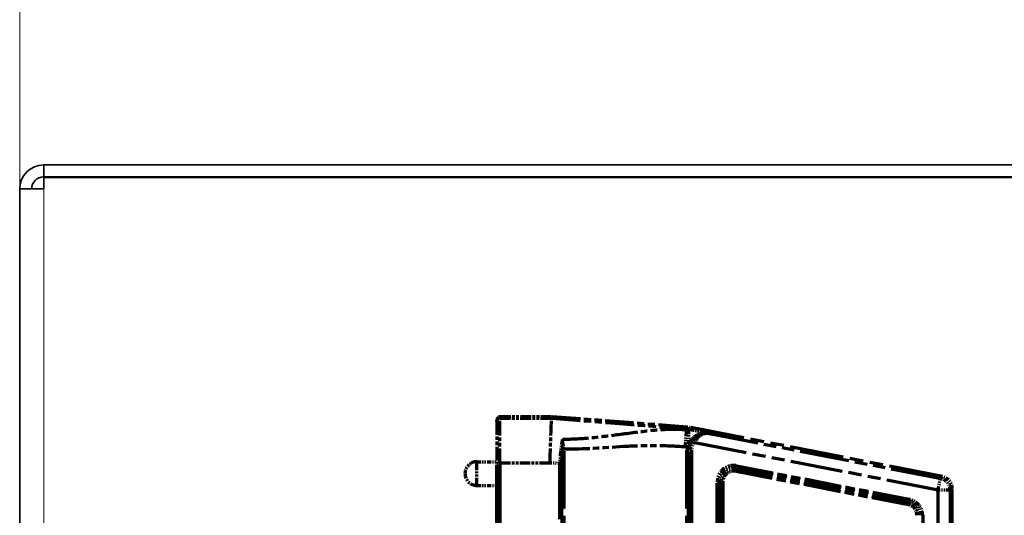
# Model space of a CAD drawing. Header units: millimetres. Extents: x 0 to 7128, y 0 to 5040.
# Tile 117 of 215: x 1422 to 1504, y 4377 to 4419. Entities that reach past the tile are written whole.
import ezdxf

# ---------------------------------------------------------------- set-up
doc = ezdxf.new("R2010")
doc.units = ezdxf.units.MM
doc.header["$LTSCALE"] = 12
doc.linetypes.add('DOUBLE_DASH_CHAIN', pattern=[1.2403, 0.6614, -0.0827, 0.1654, -0.0827, 0.1654, -0.0827])
doc.layers.add('Quote(ISO)', color=7, linetype='Continuous', lineweight=25, true_color=0x80ff00)
doc.layers.add('Spigoli tangenti visibili(ISO)', color=7, linetype='Continuous', lineweight=15, true_color=0x00803f)
doc.layers.add('Spigoli visibili(ISO)', color=7, linetype='Continuous', lineweight=35)
doc.layers.add('Tratto-punto-punto(ISO)', color=7, linetype='DOUBLE_DASH_CHAIN', lineweight=70)
doc.styles.add('Corrente-BSI', font='arial.ttf')
doc.dimstyles.new('DEFAULT-ISO', dxfattribs={"dimscale": 12, "dimtxt": 3.5, "dimasz": 2.5, "dimexe": 1, "dimexo": 1, "dimgap": 0.762, "dimtad": 1, "dimtoh": 1, "dimrnd": 1e-08, "dimtxsty": 'Corrente-BSI', "dimcen": 0.09, "dimdle": 10, "dimclrd": 7, "dimclre": 7, "dimclrt": 7, "dimazin": 2, "dimtfac": 0.571429, "dimtmove": 0, "dimatfit": 3, "dimfxl": 1, "dimtolj": 1, "dimlwd": 5, "dimlwe": 5, "dimarcsym": 0})

# ---------------------------------------------------------------- blocks, each defined once
blk = doc.blocks.new('*D41')
at = {"layer": 'Defpoints', "color": 0, "linetype": 'Continuous', "transparency": 16777216}
for p in [(2528.216, 4576.753), (1422.047, 4196.283), (2528.216, 3952.753)]:
    blk.add_point(p, dxfattribs=at)
at = {"layer": 'Quote(ISO)', "color": 7, "linetype": 'Continuous', "lineweight": 5, "transparency": 16777216}
for p, q in [((1422.047, 4208.283), (1422.047, 4588.753)), ((2528.216, 3964.753), (2528.216, 4588.753)), ((1452.047, 4576.753), (2498.216, 4576.753))]:
    blk.add_line(p, q, dxfattribs=at)
at = {"layer": 'Quote(ISO)', "color": 7, "linetype": 'Continuous', "transparency": 16777216}
for points in [[(1452.047, 4581.753), (1452.047, 4571.753), (1422.047, 4576.753)], [(2498.216, 4581.753), (2498.216, 4571.753), (2528.216, 4576.753)]]:
    blk.add_solid(points, dxfattribs=at)
at = {"layer": 'Quote(ISO)', "color": 7, "linetype": 'Continuous', "lineweight": 9, "transparency": 16777216, "insert": (1975.131, 4648.515), "char_height": 42, "attachment_point": 5, "style": 'Corrente-BSI'}
blk.add_mtext('\\A1; \\fArial|b0|i0;2500mm\\P\\fArial|b0|i0;Room to be left for Sprayheads extraction', dxfattribs=at)

msp = doc.modelspace()

# ---------------------------------------------------------------- linework, layer by layer
at = {"layer": 'Spigoli tangenti visibili(ISO)'}
msp.add_line((1424.047, 4404.533), (1424.047, 4224.033), dxfattribs=at)
at = {"layer": 'Spigoli visibili(ISO)'}
for p, q in [((1520.047, 4406.533), (1424.047, 4406.533)), ((1424.047, 4405.533), (1424.047, 4406.533)), ((1424.047, 4405.533), (1520.047, 4405.533)), ((1424.047, 4405.483), (1520.047, 4405.483)), ((1424.047, 4404.533), (1424.047, 4405.483)), ((1424.047, 4404.533), (1422.047, 4404.533)), ((1422.047, 4254.017), (1422.047, 4404.533))]:
    msp.add_line(p, q, dxfattribs=at)
for radius in [2, 1]:
    msp.add_arc((1424.047, 4404.533), radius, 90, 180, dxfattribs=at)
at = {"layer": 'Tratto-punto-punto(ISO)', "ltscale": 0.186954}
for p, q in [((1462.097, 4385.533), (1462.097, 4385.409)), ((1466.422, 4385.533), (1466.417, 4385.409))]:
    msp.add_line(p, q, dxfattribs=at)
at = {"layer": 'Tratto-punto-punto(ISO)', "ltscale": 0.114305}
msp.add_line((1466.422, 4385.533), (1462.097, 4385.533), dxfattribs=at)
at = {"layer": 'Tratto-punto-punto(ISO)', "ltscale": 0.299174}
msp.add_line((1477.703, 4384.669), (1466.422, 4385.533), dxfattribs=at)
at = {"layer": 'Tratto-punto-punto(ISO)', "ltscale": 0.186838}
msp.add_line((1461.847, 4385.159), (1461.847, 4385.283), dxfattribs=at)
at = {"layer": 'Tratto-punto-punto(ISO)', "ltscale": 0.143506}
msp.add_line((1461.847, 4385.159), (1461.847, 4381.665), dxfattribs=at)
at = {"layer": 'Tratto-punto-punto(ISO)', "ltscale": 0.153778}
msp.add_line((1462.097, 4381.665), (1462.097, 4385.409), dxfattribs=at)
at = {"layer": 'Tratto-punto-punto(ISO)', "ltscale": 0.11418}
msp.add_line((1462.097, 4385.409), (1466.417, 4385.409), dxfattribs=at)
at = {"layer": 'Tratto-punto-punto(ISO)', "ltscale": 0.232314}
msp.add_line((1477.703, 4384.669), (1477.691, 4384.516), dxfattribs=at)
at = {"layer": 'Tratto-punto-punto(ISO)', "ltscale": 0.050136}
msp.add_line((1477.575, 4382.998), (1477.684, 4384.424), dxfattribs=at)
at = {"layer": 'Tratto-punto-punto(ISO)', "ltscale": 0.015096}
msp.add_line((1477.684, 4384.424), (1477.691, 4384.516), dxfattribs=at)
at = {"layer": 'Tratto-punto-punto(ISO)', "ltscale": 0.008984}
msp.add_line((1477.847, 4384.481), (1477.847, 4384.407), dxfattribs=at)
at = {"layer": 'Tratto-punto-punto(ISO)', "ltscale": 0.001942}
msp.add_line((1477.847, 4384.407), (1477.847, 4384.381), dxfattribs=at)
at = {"layer": 'Tratto-punto-punto(ISO)', "ltscale": 0.239569}
msp.add_line((1477.989, 4384.63), (1477.959, 4384.475), dxfattribs=at)
at = {"layer": 'Tratto-punto-punto(ISO)', "ltscale": 0.567109}
msp.add_line((1499.038, 4380.539), (1477.989, 4384.63), dxfattribs=at)
at = {"layer": 'Tratto-punto-punto(ISO)', "ltscale": 0.003437}
msp.add_line((1479.55, 4384.142), (1479.474, 4384.148), dxfattribs=at)
at = {"layer": 'Tratto-punto-punto(ISO)', "ltscale": 0.004297}
msp.add_line((1479.502, 4384.141), (1479.58, 4384.138), dxfattribs=at)
at = {"layer": 'Tratto-punto-punto(ISO)', "ltscale": 0.009794}
msp.add_line((1479.55, 4384.142), (1479.603, 4384.139), dxfattribs=at)
at = {"layer": 'Tratto-punto-punto(ISO)', "ltscale": 0.009755}
msp.add_line((1479.633, 4384.135), (1479.58, 4384.138), dxfattribs=at)
at = {"layer": 'Tratto-punto-punto(ISO)', "ltscale": 0.51939}
msp.add_line((1479.58, 4384.138), (1498.859, 4380.391), dxfattribs=at)
at = {"layer": 'Tratto-punto-punto(ISO)'}
for p, q in [((1467.251, 4383.283), (1467.251, 4383.283)), ((1467.32, 4383.283), (1467.319, 4383.283)), ((1477.992, 4383.283), (1477.988, 4383.283)), ((1467.153, 4382.519), (1467.153, 4382.519)), ((1477.847, 4382.83), (1477.847, 4382.83)), ((1496.847, 4378.196), (1496.847, 4378.195))]:
    msp.add_line(p, q, dxfattribs=at)
at = {"layer": 'Tratto-punto-punto(ISO)', "ltscale": 0.548081}
msp.add_line((1498.668, 4379.41), (1478.325, 4383.364), dxfattribs=at)
at = {"layer": 'Tratto-punto-punto(ISO)', "ltscale": 0.004748}
for p, q in [((1467.311, 4382.665), (1467.452, 4382.665)), ((1467.255, 4381.637), (1467.114, 4381.637)), ((1481.828, 4381.301), (1481.855, 4381.439)), ((1481.792, 4381.112), (1481.765, 4380.974)), ((1480.383, 4380.11), (1480.242, 4380.11)), ((1480.716, 4380.109), (1480.575, 4380.109)), ((1496.217, 4378.308), (1496.19, 4378.17)), ((1496.281, 4378.635), (1496.254, 4378.496)), ((1497.377, 4377.305), (1497.236, 4377.305))]:
    msp.add_line(p, q, dxfattribs=at)
at = {"layer": 'Tratto-punto-punto(ISO)', "ltscale": 0.605187}
for p, q in [((1467.311, 4359.783), (1467.311, 4382.665)), ((1467.452, 4382.665), (1467.452, 4359.783))]:
    msp.add_line(p, q, dxfattribs=at)
at = {"layer": 'Tratto-punto-punto(ISO)', "ltscale": 0.004098}
msp.add_line((1467.317, 4382.811), (1467.447, 4382.82), dxfattribs=at)
at = {"layer": 'Tratto-punto-punto(ISO)', "ltscale": 0.618199}
msp.add_line((1477.697, 4359.465), (1477.697, 4382.839), dxfattribs=at)
at = {"layer": 'Tratto-punto-punto(ISO)', "ltscale": 0.006063}
msp.add_line((1477.866, 4382.943), (1477.719, 4382.974), dxfattribs=at)
at = {"layer": 'Tratto-punto-punto(ISO)', "ltscale": 1.439888}
msp.add_line((1477.847, 4328.314), (1477.847, 4382.752), dxfattribs=at)
at = {"layer": 'Tratto-punto-punto(ISO)', "ltscale": 1.439373}
msp.add_line((1478.097, 4382.742), (1478.097, 4328.324), dxfattribs=at)
at = {"layer": 'Tratto-punto-punto(ISO)', "ltscale": 0.082378}
msp.add_line((1460.189, 4379.79), (1460.189, 4381.775), dxfattribs=at)
at = {"layer": 'Tratto-punto-punto(ISO)', "ltscale": 0.043744}
for p, q in [((1460.189, 4381.775), (1461.847, 4381.775)), ((1460.189, 4379.79), (1461.847, 4379.79))]:
    msp.add_line(p, q, dxfattribs=at)
at = {"layer": 'Tratto-punto-punto(ISO)', "ltscale": 0.010288}
msp.add_line((1461.847, 4381.665), (1462.097, 4381.665), dxfattribs=at)
at = {"layer": 'Tratto-punto-punto(ISO)', "ltscale": 1.382395}
for p, q in [((1461.847, 4329.401), (1461.847, 4381.665)), ((1462.097, 4381.665), (1462.097, 4329.401))]:
    msp.add_line(p, q, dxfattribs=at)
at = {"layer": 'Tratto-punto-punto(ISO)', "ltscale": 0.110716}
msp.add_line((1466.286, 4381.665), (1462.097, 4381.665), dxfattribs=at)
at = {"layer": 'Tratto-punto-punto(ISO)', "ltscale": 0.577992}
for p, q in [((1467.114, 4359.783), (1467.114, 4381.637)), ((1467.255, 4381.637), (1467.255, 4359.783))]:
    msp.add_line(p, q, dxfattribs=at)
at = {"layer": 'Tratto-punto-punto(ISO)', "ltscale": 0.38865}
msp.add_line((1481.855, 4381.439), (1496.281, 4378.635), dxfattribs=at)
at = {"layer": 'Tratto-punto-punto(ISO)', "ltscale": 0.388612}
for p, q in [((1496.19, 4378.17), (1481.765, 4380.974)), ((1481.792, 4381.112), (1496.217, 4378.308))]:
    msp.add_line(p, q, dxfattribs=at)
at = {"layer": 'Tratto-punto-punto(ISO)', "ltscale": 0.014752}
for p, q in [((1481.792, 4381.112), (1481.828, 4381.3)), ((1480.575, 4380.109), (1480.383, 4380.109)), ((1496.217, 4378.308), (1496.253, 4378.497))]:
    msp.add_line(p, q, dxfattribs=at)
at = {"layer": 'Tratto-punto-punto(ISO)', "ltscale": 0.388631}
msp.add_line((1496.254, 4378.496), (1481.828, 4381.301), dxfattribs=at)
at = {"layer": 'Tratto-punto-punto(ISO)', "ltscale": 1.300107}
msp.add_line((1480.242, 4330.956), (1480.242, 4380.11), dxfattribs=at)
at = {"layer": 'Tratto-punto-punto(ISO)', "ltscale": 1.300085}
msp.add_line((1480.383, 4380.109), (1480.383, 4330.957), dxfattribs=at)
at = {"layer": 'Tratto-punto-punto(ISO)', "ltscale": 1.300062}
for p, q in [((1480.575, 4330.957), (1480.575, 4380.109)), ((1480.716, 4380.109), (1480.716, 4330.957))]:
    msp.add_line(p, q, dxfattribs=at)
at = {"layer": 'Tratto-punto-punto(ISO)', "ltscale": 0.040989}
for p, q in [((1498.668, 4379.41), (1498.859, 4380.391)), ((1499.668, 4379.41), (1498.668, 4379.41))]:
    msp.add_line(p, q, dxfattribs=at)
at = {"layer": 'Tratto-punto-punto(ISO)', "ltscale": 0.271564}
for p, q in [((1498.859, 4380.391), (1499.038, 4380.539)), ((1499.847, 4379.557), (1499.668, 4379.41))]:
    msp.add_line(p, q, dxfattribs=at)
at = {"layer": 'Tratto-punto-punto(ISO)', "ltscale": 1.263072}
for p, q in [((1498.668, 4331.656), (1498.668, 4379.41)), ((1499.668, 4379.41), (1499.668, 4331.656))]:
    msp.add_line(p, q, dxfattribs=at)
at = {"layer": 'Tratto-punto-punto(ISO)', "ltscale": 1.270887}
msp.add_line((1499.847, 4331.508), (1499.847, 4379.557), dxfattribs=at)
at = {"layer": 'Tratto-punto-punto(ISO)', "ltscale": 1.151753}
msp.add_line((1497.377, 4377.305), (1497.377, 4333.76), dxfattribs=at)
at = {"layer": 'Tratto-punto-punto(ISO)', "ltscale": 0.007541}
msp.add_arc((1477.512, 4382.176), 2.5, 79, 85.62047, dxfattribs=at)
at = {"layer": 'Tratto-punto-punto(ISO)', "ltscale": 0.004237}
msp.add_arc((1477.512, 4382.176), 2.255, 81.45388, 85.62047, dxfattribs=at)
at = {"layer": 'Tratto-punto-punto(ISO)', "ltscale": 0.004049}
msp.add_arc((1477.512, 4382.176), 2.347, 81.79061, 85.62047, dxfattribs=at)
at = {"layer": 'Tratto-punto-punto(ISO)', "ltscale": 0.038809}
msp.add_arc((1479.347, 4382.638), 1.515, 87.12205, 142.7578, dxfattribs=at)
at = {"layer": 'Tratto-punto-punto(ISO)', "ltscale": 0.021436}
msp.add_arc((1479.347, 4382.638), 1.504, 144.64337, 175.6537, dxfattribs=at)
at = {"layer": 'Tratto-punto-punto(ISO)', "ltscale": 0.017572}
msp.add_arc((1479.347, 4382.64), 1.25, 144.69347, 175.31592, dxfattribs=at)
at = {"layer": 'Tratto-punto-punto(ISO)', "ltscale": 0.00377}
msp.add_arc((1477.512, 4382.176), 0.824, 75.44546, 85.62047, dxfattribs=at)
at = {"layer": 'Tratto-punto-punto(ISO)', "ltscale": 0.003497}
msp.add_arc((1479.347, 4382.638), 1.662, 168.35481, 173.04218, dxfattribs=at)
at = {"layer": 'Tratto-punto-punto(ISO)', "ltscale": 0.002937}
msp.add_arc((1479.347, 4382.638), 1.512, 168.35481, 172.70488, dxfattribs=at)
at = {"layer": 'Tratto-punto-punto(ISO)', "ltscale": 0.082378}
msp.add_arc((1460.189, 4380.783), 0.993, 90, 270, dxfattribs=at)
at = {"layer": 'Tratto-punto-punto(ISO)', "ltscale": 0.063051}
msp.add_arc((1481.596, 4380.11), 1.354, 79, 180, dxfattribs=at)
at = {"layer": 'Tratto-punto-punto(ISO)', "ltscale": 0.056501}
msp.add_arc((1481.596, 4380.11), 1.213, 78.9798, 180.0202, dxfattribs=at)
at = {"layer": 'Tratto-punto-punto(ISO)', "ltscale": 0.047557}
msp.add_arc((1481.597, 4380.109), 1.022, 79, 180, dxfattribs=at)
at = {"layer": 'Tratto-punto-punto(ISO)', "ltscale": 0.040984}
msp.add_arc((1481.597, 4380.109), 0.881, 79, 180, dxfattribs=at)
at = {"layer": 'Tratto-punto-punto(ISO)', "ltscale": 0.032035}
msp.add_arc((1496.022, 4377.305), 0.881, 0, 79, dxfattribs=at)
at = {"layer": 'Tratto-punto-punto(ISO)', "ltscale": 0.037176}
msp.add_arc((1496.022, 4377.305), 1.022, 0, 79, dxfattribs=at)
at = {"layer": 'Tratto-punto-punto(ISO)', "ltscale": 0.04417}
msp.add_arc((1496.023, 4377.305), 1.213, 359.98627, 79.01373, dxfattribs=at)
at = {"layer": 'Tratto-punto-punto(ISO)', "ltscale": 0.049295}
msp.add_arc((1496.023, 4377.305), 1.354, 360, 79, dxfattribs=at)
at = {"layer": 'Tratto-punto-punto(ISO)', "ltscale": 0.010288}
for centre, major_axis, start_param, end_param in [((1462.097, 4385.283), (0, -0.25), 3.141593, 4.712389), ((1462.097, 4385.159), (-0.25, 0), 4.712389, 6.283185)]:
    msp.add_ellipse(centre, major_axis=major_axis, ratio=0.999848, start_param=start_param, end_param=end_param, dxfattribs=at)
at = {"layer": 'Tratto-punto-punto(ISO)', "ltscale": 3.85725e-05}
msp.add_ellipse((1479.409, 4384.152), major_axis=(-0.0194, 0.0008), ratio=0.007747, start_param=3.339665, end_param=3.892269, dxfattribs=at)
at = {"layer": 'Tratto-punto-punto(ISO)', "ltscale": 0.001403}
msp.add_ellipse((1479.413, 4383.901), major_axis=(0.012, 0.25), ratio=0.585734, start_param=6.038334, end_param=6.265345, dxfattribs=at)
at = {"layer": 'Tratto-punto-punto(ISO)', "ltscale": 0.001236}
msp.add_ellipse((1479.347, 4382.656), major_axis=(1.501, -0.102), ratio=0.995042, start_param=1.553674, end_param=1.58289, dxfattribs=at)
at = {"layer": 'Tratto-punto-punto(ISO)', "ltscale": 0.001881}
msp.add_ellipse((1479.482, 4384.226), major_axis=(-0.008, -0.0779), ratio=0.136449, start_param=0.004588, end_param=0.702826, dxfattribs=at)
at = {"layer": 'Tratto-punto-punto(ISO)', "ltscale": 0.001179}
msp.add_ellipse((1479.452, 4383.896), major_axis=(0.023, 0.251), ratio=0.577011, start_param=6.095466, end_param=6.286891, dxfattribs=at)
at = {"layer": 'Tratto-punto-punto(ISO)', "ltscale": 0.000715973}
msp.add_ellipse((1479.533, 4383.893), major_axis=(0.017, 0.249), ratio=0.989895, start_param=6.159796, end_param=6.283185, dxfattribs=at)
at = {"layer": 'Tratto-punto-punto(ISO)', "ltscale": 0.000558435}
msp.add_ellipse((1479.612, 4384.256), major_axis=(-0.009, -0.117), ratio=0.102366, start_param=0.00082, end_param=0.18936, dxfattribs=at)
at = {"layer": 'Tratto-punto-punto(ISO)', "ltscale": 0.000713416}
msp.add_ellipse((1479.608, 4384.107), major_axis=(-0.0859, 0.0089), ratio=0.358019, start_param=4.456182, end_param=4.807675, dxfattribs=at)
at = {"layer": 'Tratto-punto-punto(ISO)', "ltscale": 0.010172}
msp.add_ellipse((1478.324, 4383.364), major_axis=(-0.204, 0.145), ratio=0.000016, start_param=0.017456, end_param=1.570796, dxfattribs=at)
at = {"layer": 'Tratto-punto-punto(ISO)', "ltscale": 0.027546}
msp.add_ellipse((1469.671, 4381.155), major_axis=(0.313, -4.895), ratio=0.489289, start_param=4.367686, end_param=4.582547, dxfattribs=at)
at = {"layer": 'Tratto-punto-punto(ISO)', "ltscale": 0.036366}
msp.add_ellipse((1498.668, 4379.41), major_axis=(-0.636, 0.772), ratio=0.999744, start_param=4.023109, end_param=5.401668, dxfattribs=at)
at = {"layer": 'Tratto-punto-punto(ISO)', "ltscale": 0.036367}
msp.add_ellipse((1498.847, 4379.557), major_axis=(-0.772, -0.636), ratio=0.999744, start_param=2.452313, end_param=3.830872, dxfattribs=at)
at = {"layer": 'Tratto-punto-punto(ISO)', "ltscale": 0.153824}
msp.add_open_spline([(1466.286, 4381.665), (1466.286, 4381.671), (1466.286, 4381.676), (1466.297, 4382.036), (1466.308, 4382.388), (1466.332, 4383.093), (1466.344, 4383.439), (1466.37, 4384.163), (1466.383, 4384.512), (1466.401, 4384.988), (1466.407, 4385.146), (1466.415, 4385.35), (1466.417, 4385.403), (1466.417, 4385.409)], degree=3, knots=[-1.166245, -1.166245, -1.166245, -1.166245, -1.162882, -1.162882, -0.950373, -0.950373, -0.721745, -0.721745, -0.426902, -0.426902, -0.205687, -0.205687, 0, 0, 0, 0], dxfattribs=at)
at = {"layer": 'Tratto-punto-punto(ISO)', "ltscale": 0.303137}
msp.add_open_spline([(1466.417, 4385.409), (1466.418, 4385.409), (1466.419, 4385.409), (1466.42, 4385.409), (1470.177, 4385.121), (1473.933, 4384.804), (1477.691, 4384.516)], degree=3, knots=[0.6666667, 0.6666667, 0.6666667, 0.6666667, 0.6667391, 0.6667391, 0.6667391, 1, 1, 1, 1], dxfattribs=at)
at = {"layer": 'Tratto-punto-punto(ISO)', "ltscale": 0.276394}
msp.add_open_spline([(1477.684, 4384.424), (1476.807, 4384.492), (1475.904, 4384.466), (1475.013, 4384.386), (1475.008, 4384.385), (1475.003, 4384.385), (1474.997, 4384.384), (1474.112, 4384.304), (1473.239, 4384.187), (1472.379, 4384.072), (1472.369, 4384.071), (1472.359, 4384.07), (1472.348, 4384.068), (1471.495, 4383.955), (1470.655, 4383.844), (1469.823, 4383.763), (1468.982, 4383.681), (1468.149, 4383.629), (1467.322, 4383.635)], degree=3, knots=[0, 0, 0, 0, 0.25, 0.25, 0.25, 0.2515006, 0.2515006, 0.2515006, 0.5, 0.5, 0.5, 0.5029926, 0.5029926, 0.5029926, 0.75, 0.75, 0.75, 1, 1, 1, 1], dxfattribs=at)
at = {"layer": 'Tratto-punto-punto(ISO)', "ltscale": 0.007866}
msp.add_open_spline([(1477.847, 4384.499), (1477.848, 4384.498), (1477.851, 4384.497), (1477.863, 4384.495), (1477.872, 4384.493), (1477.904, 4384.487), (1477.931, 4384.481), (1477.959, 4384.475)], degree=3, knots=[-0.05955797, -0.05955797, -0.05955797, -0.05955797, -0.04644115, -0.04644115, -0.0297354, -0.0297354, -0.00000699, -0.00000699, -0.00000699, -0.00000699], dxfattribs=at)
at = {"layer": 'Tratto-punto-punto(ISO)', "ltscale": 0.006022}
msp.add_open_spline([(1477.847, 4384.499), (1477.85, 4384.497), (1477.849, 4384.491), (1477.847, 4384.481)], degree=3, dxfattribs=at)
at = {"layer": 'Tratto-punto-punto(ISO)', "ltscale": 0.038135}
msp.add_open_spline([(1477.847, 4384.381), (1477.847, 4384.294), (1477.847, 4384.013), (1477.847, 4383.575), (1477.847, 4383.341)], degree=3, knots=[0, 0, 0, 0, 0.5, 0.9997647, 0.9997647, 0.9997647, 0.9997647], dxfattribs=at)
at = {"layer": 'Tratto-punto-punto(ISO)', "ltscale": 0.044051}
msp.add_open_spline([(1477.959, 4384.475), (1478.017, 4384.462), (1478.092, 4384.446), (1478.269, 4384.41), (1478.424, 4384.378), (1478.87, 4384.288), (1479.146, 4384.233), (1479.402, 4384.182)], degree=3, knots=[-0.3633799, -0.3633799, -0.3633799, -0.3633799, -0.2971387, -0.2971387, -0.1621628, -0.1621628, -0.0000484, -0.0000484, -0.0000484, -0.0000484], dxfattribs=at)
at = {"layer": 'Tratto-punto-punto(ISO)', "ltscale": 0.043236}
msp.add_open_spline([(1479.402, 4384.182), (1479.134, 4384.189), (1478.877, 4384.137), (1478.654, 4384.044), (1478.641, 4384.039), (1478.628, 4384.033), (1478.615, 4384.028), (1478.382, 4383.925), (1478.185, 4383.781), (1478.022, 4383.586)], degree=3, knots=[0.0000167, 0.0000167, 0.0000167, 0.0000167, 0.4722489, 0.4722489, 0.4722489, 0.5, 0.5, 0.5, 1, 1, 1, 1], dxfattribs=at)
at = {"layer": 'Tratto-punto-punto(ISO)', "ltscale": 0.043698}
msp.add_open_spline([(1478.12, 4383.509), (1478.189, 4383.605), (1478.273, 4383.7), (1478.374, 4383.787), (1478.451, 4383.852), (1478.531, 4383.909), (1478.629, 4383.963), (1478.662, 4383.981), (1478.698, 4383.999), (1478.727, 4384.012), (1478.732, 4384.015), (1478.738, 4384.018), (1478.743, 4384.02), (1478.763, 4384.029), (1478.78, 4384.036), (1478.798, 4384.043), (1478.821, 4384.053), (1478.848, 4384.063), (1478.875, 4384.072), (1478.984, 4384.109), (1479.098, 4384.136), (1479.236, 4384.147), (1479.27, 4384.15), (1479.307, 4384.152), (1479.338, 4384.152), (1479.37, 4384.153), (1479.397, 4384.152), (1479.428, 4384.151)], degree=3, knots=[0.000001, 0.000001, 0.000001, 0.000001, 0.25, 0.25, 0.25, 0.4375, 0.4375, 0.4375, 0.5, 0.5, 0.5, 0.5131111, 0.5131111, 0.5131111, 0.5625, 0.5625, 0.5625, 0.625, 0.625, 0.625, 0.875, 0.875, 0.875, 0.9375, 0.9375, 0.9375, 1, 1, 1, 1], dxfattribs=at)
at = {"layer": 'Tratto-punto-punto(ISO)', "ltscale": 0.044689}
msp.add_open_spline([(1479.46, 4384.142), (1479.337, 4384.141), (1479.223, 4384.117), (1479.122, 4384.081), (1479.046, 4384.054), (1478.972, 4384.018), (1478.914, 4383.983), (1478.901, 4383.976), (1478.889, 4383.969), (1478.876, 4383.961), (1478.869, 4383.956), (1478.862, 4383.951), (1478.854, 4383.946), (1478.83, 4383.931), (1478.8, 4383.909), (1478.772, 4383.888), (1478.744, 4383.867), (1478.719, 4383.846), (1478.694, 4383.824), (1478.645, 4383.781), (1478.597, 4383.733), (1478.552, 4383.682), (1478.462, 4383.582), (1478.387, 4383.474), (1478.324, 4383.364)], degree=3, knots=[0, 0, 0, 0, 0.25, 0.25, 0.25, 0.4375, 0.4375, 0.4375, 0.4783423, 0.4783423, 0.4783423, 0.5, 0.5, 0.5, 0.5625, 0.5625, 0.5625, 0.625, 0.625, 0.625, 0.75, 0.75, 0.75, 0.9999607, 0.9999607, 0.9999607, 0.9999607], dxfattribs=at)
at = {"layer": 'Tratto-punto-punto(ISO)', "ltscale": 0.002169}
msp.add_open_spline([(1479.402, 4384.182), (1479.415, 4384.179), (1479.429, 4384.176), (1479.456, 4384.171), (1479.469, 4384.168), (1479.482, 4384.165)], degree=3, knots=[-0.01724244, -0.01724244, -0.01724244, -0.01724244, -0.00863653, -0.00863653, -0.00001943, -0.00001943, -0.00001943, -0.00001943], dxfattribs=at)
at = {"layer": 'Tratto-punto-punto(ISO)', "ltscale": 0.001366}
msp.add_open_spline([(1479.502, 4384.141), (1479.488, 4384.141), (1479.474, 4384.142), (1479.46, 4384.142)], degree=3, dxfattribs=at)
at = {"layer": 'Tratto-punto-punto(ISO)', "ltscale": 0.003587}
msp.add_open_spline([(1479.482, 4384.165), (1479.504, 4384.161), (1479.526, 4384.157), (1479.568, 4384.148), (1479.591, 4384.143), (1479.605, 4384.141)], degree=3, knots=[-0.02278125, -0.02278125, -0.02278125, -0.02278125, -0.01166451, -0.01166451, -0.00000863, -0.00000863, -0.00000863, -0.00000863], dxfattribs=at)
at = {"layer": 'Tratto-punto-punto(ISO)', "ltscale": 0.000999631}
msp.add_open_spline([(1479.605, 4384.141), (1479.61, 4384.139), (1479.615, 4384.138), (1479.622, 4384.137), (1479.624, 4384.136), (1479.63, 4384.135), (1479.632, 4384.135), (1479.633, 4384.135)], degree=3, knots=[-0.0005194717, -0.0005194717, -0.0005194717, -0.0005194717, -0.0002960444, -0.0002960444, -0.0001844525, -0.0001844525, -0.0000144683, -0.0000144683, -0.0000144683, -0.0000144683], dxfattribs=at)
at = {"layer": 'Tratto-punto-punto(ISO)', "ltscale": 0.056116}
msp.add_open_spline([(1467.322, 4383.635), (1467.189, 4383.051), (1467.115, 4382.351), (1467.114, 4381.637)], degree=3, dxfattribs=at)
at = {"layer": 'Tratto-punto-punto(ISO)', "ltscale": 0.023413}
msp.add_open_spline([(1467.322, 4383.635), (1467.318, 4383.388), (1467.323, 4383.105), (1467.317, 4382.811)], degree=3, dxfattribs=at)
at = {"layer": 'Tratto-punto-punto(ISO)', "ltscale": 0.022923}
msp.add_open_spline([(1467.447, 4382.82), (1467.446, 4382.831), (1467.444, 4382.854), (1467.442, 4382.874), (1467.44, 4382.895), (1467.439, 4382.912), (1467.437, 4382.928), (1467.433, 4382.962), (1467.429, 4382.995), (1467.424, 4383.036), (1467.418, 4383.077), (1467.411, 4383.126), (1467.406, 4383.161), (1467.401, 4383.195), (1467.398, 4383.215), (1467.393, 4383.243), (1467.388, 4383.273), (1467.381, 4383.312), (1467.375, 4383.348), (1467.369, 4383.383), (1467.363, 4383.415), (1467.357, 4383.447), (1467.346, 4383.511), (1467.333, 4383.575), (1467.322, 4383.635)], degree=3, knots=[0.0000046, 0.0000046, 0.0000046, 0.0000046, 0.0625043, 0.0625043, 0.0625043, 0.125004, 0.125004, 0.125004, 0.2500034, 0.2500034, 0.2500034, 0.3750028, 0.3750028, 0.3750028, 0.4954177, 0.4954177, 0.4954177, 0.6250017, 0.6250017, 0.6250017, 0.7500011, 0.7500011, 0.7500011, 1, 1, 1, 1], dxfattribs=at)
at = {"layer": 'Tratto-punto-punto(ISO)', "ltscale": 0.268069}
msp.add_open_spline([(1477.575, 4382.998), (1476.714, 4383.064), (1475.852, 4383.103), (1474.991, 4383.107), (1474.535, 4383.109), (1474.079, 4383.1), (1473.623, 4383.086), (1473.253, 4383.075), (1472.882, 4383.059), (1472.512, 4383.038), (1472.477, 4383.036), (1472.442, 4383.034), (1472.408, 4383.032), (1470.755, 4382.937), (1469.105, 4382.792), (1467.447, 4382.82)], degree=3, knots=[0, 0, 0, 0, 0.2551557, 0.2551557, 0.2551557, 0.3902215, 0.3902215, 0.3902215, 0.5, 0.5, 0.5, 0.5102645, 0.5102645, 0.5102645, 1, 1, 1, 1], dxfattribs=at)
at = {"layer": 'Tratto-punto-punto(ISO)', "ltscale": 0.010347}
msp.add_open_spline([(1477.847, 4383.341), (1477.789, 4383.227), (1477.745, 4383.104), (1477.719, 4382.974)], degree=3, dxfattribs=at)
at = {"layer": 'Tratto-punto-punto(ISO)', "ltscale": 0.000842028}
msp.add_open_spline([(1477.871, 4383.366), (1477.863, 4383.358), (1477.855, 4383.349), (1477.847, 4383.341)], degree=3, dxfattribs=at)
at = {"layer": 'Tratto-punto-punto(ISO)', "ltscale": 0.011208}
msp.add_open_spline([(1478.005, 4383.339), (1477.942, 4383.215), (1477.894, 4383.082), (1477.866, 4382.943)], degree=3, dxfattribs=at)
at = {"layer": 'Tratto-punto-punto(ISO)', "ltscale": 0.007252}
msp.add_open_spline([(1478.022, 4383.586), (1477.965, 4383.517), (1477.915, 4383.444), (1477.871, 4383.366)], degree=3, dxfattribs=at)
at = {"layer": 'Tratto-punto-punto(ISO)', "ltscale": 0.005492}
msp.add_open_spline([(1478.005, 4383.339), (1477.997, 4383.324), (1477.93, 4383.337), (1477.871, 4383.366)], degree=3, dxfattribs=at)
at = {"layer": 'Tratto-punto-punto(ISO)', "ltscale": 0.007007}
msp.add_open_spline([(1478.141, 4383.555), (1478.087, 4383.483), (1478.042, 4383.41), (1478.005, 4383.339)], degree=3, dxfattribs=at)
at = {"layer": 'Tratto-punto-punto(ISO)', "ltscale": 0.005094}
msp.add_open_spline([(1478.141, 4383.555), (1478.127, 4383.538), (1478.076, 4383.552), (1478.022, 4383.586)], degree=3, dxfattribs=at)
at = {"layer": 'Tratto-punto-punto(ISO)', "ltscale": 0.003804}
msp.add_open_spline([(1467.317, 4382.811), (1467.315, 4382.763), (1467.313, 4382.715), (1467.311, 4382.665)], degree=3, dxfattribs=at)
at = {"layer": 'Tratto-punto-punto(ISO)', "ltscale": 0.004}
msp.add_open_spline([(1467.447, 4382.82), (1467.451, 4382.769), (1467.452, 4382.717), (1467.452, 4382.665)], degree=3, dxfattribs=at)
at = {"layer": 'Tratto-punto-punto(ISO)', "ltscale": 0.006069}
msp.add_open_spline([(1477.847, 4382.83), (1477.846, 4382.83), (1477.843, 4382.83), (1477.828, 4382.831), (1477.817, 4382.832), (1477.79, 4382.834), (1477.773, 4382.835), (1477.737, 4382.837), (1477.718, 4382.838), (1477.698, 4382.839), (1477.697, 4382.839), (1477.697, 4382.839)], degree=3, knots=[-0.04650538, -0.04650538, -0.04650538, -0.04650538, -0.03524103, -0.03524103, -0.02351293, -0.02351293, -0.01176156, -0.01176156, 0, 0, 0.00028941, 0.00028941, 0.00028941, 0.00028941], dxfattribs=at)
at = {"layer": 'Tratto-punto-punto(ISO)', "ltscale": 0.012117}
msp.add_rational_spline([(1477.849, 4382.752), (1477.847, 4382.791), (1477.847, 4382.83)], [1.00642271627, 1.00543713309, 1.0037791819], degree=2, dxfattribs=at)
at = {"layer": 'Tratto-punto-punto(ISO)', "ltscale": 0.010045}
msp.add_open_spline([(1478.097, 4382.742), (1478.057, 4382.744), (1478.02, 4382.745), (1477.992, 4382.746), (1477.964, 4382.748), (1477.944, 4382.748), (1477.924, 4382.749), (1477.883, 4382.751), (1477.852, 4382.752), (1477.849, 4382.752)], degree=3, knots=[0, 0, 0, 0, 0.25, 0.25, 0.25, 0.5, 0.5, 0.5, 1, 1, 1, 1], dxfattribs=at)
at = {"layer": 'Tratto-punto-punto(ISO)', "ltscale": 0.021825}
msp.add_open_spline([(1467.114, 4381.637), (1466.838, 4381.638), (1466.562, 4381.647), (1466.286, 4381.665)], degree=3, dxfattribs=at)

# ---------------------------------------------------------------- dimensions: what is measured, and where the dimension line sits
at = {"layer": 'Quote(ISO)', "color": 7, "linetype": 'Continuous', "lineweight": 9}
dim = msp.add_linear_dim(base=(2528.216, 4576.753), p1=(1422.047, 4196.283), p2=(2528.216, 3952.753), angle=180, text=' \\fArial|b0|i0;2500mm\\P\\fArial|b0|i0;Room to be left for Sprayheads extraction', dimstyle='DEFAULT-ISO', override={"dimgap": 0.762, "dimtoh": 0, "dimdec": 0, "dimlfac": 2, "dimtol": 0, "dimlim": 0, "dimtp": 0, "dimtm": 0, "dimtdec": 0, "dimtofl": 0, "dimatfit": 1}, dxfattribs=at)
dim.commit()
dim.dimension.update_dxf_attribs({"geometry": '*D41', "text_midpoint": (1975.131, 4576.753), "dimtype": 160})

doc.saveas('drawing.dxf')
